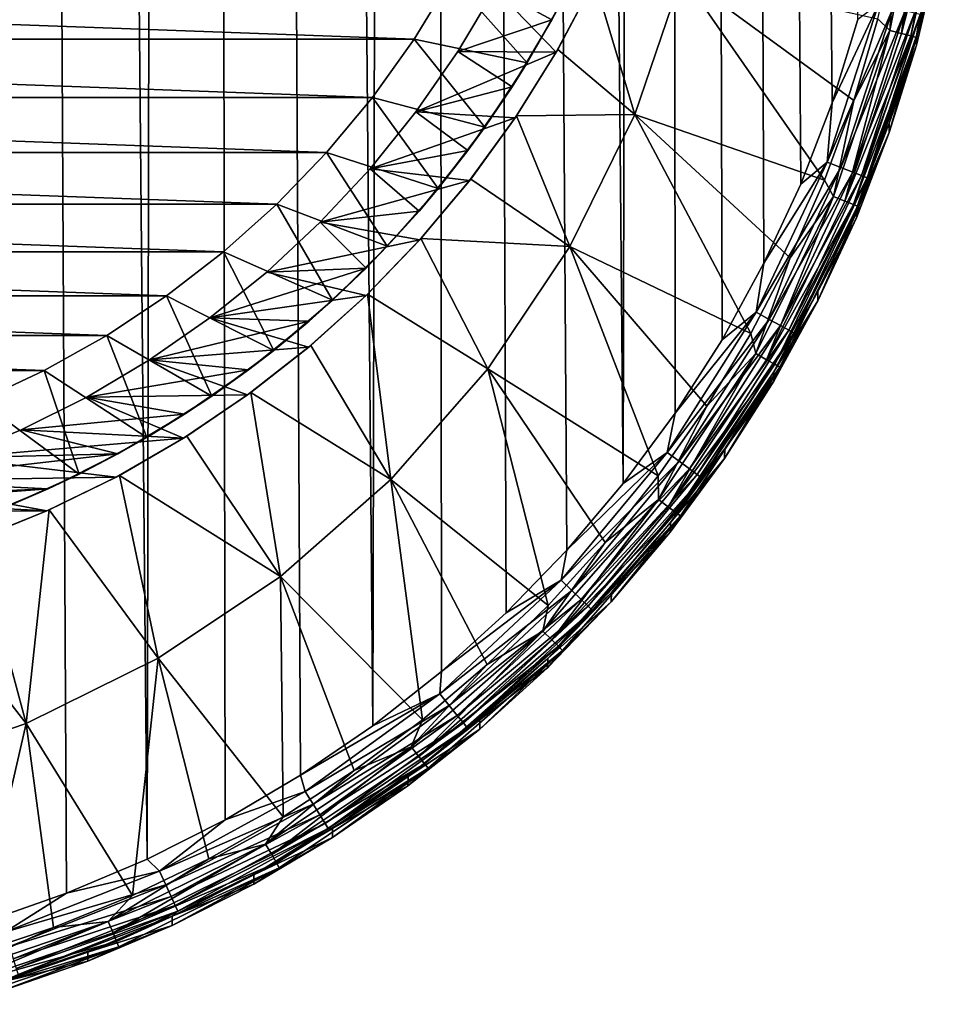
# Model space of a CAD drawing. Header units: metres. Extents: x -136 to 36, y -263 to -20.
# Tile 4 of 99: x -95 to -85, y -263 to -252. Entities that reach past the tile are written whole.
import ezdxf

# ---------------------------------------------------------------- set-up
doc = ezdxf.new("R2010")
doc.units = ezdxf.units.M
doc.layers.add('solid_11_382_034_XXX', color=7, linetype='CONTINUOUS')

msp = doc.modelspace()

# ---------------------------------------------------------------- linework, layer by layer
at = {"layer": 'solid_11_382_034_XXX'}
for points in [[(-93.958092, -260.991119, 8.571878), (-93.482918, -27.593649, 12.938132), (-96.089493, -27.593061, 12.983451)], [(-94.840561, -261.365021, 8.581346), (-93.958092, -260.991119, 8.571878), (-96.089493, -27.593061, 12.983451)], [(-95.74691, -261.679474, 8.589669), (-94.840561, -261.365021, 8.581346), (-96.089493, -27.593061, 12.983451)], [(-93.958092, -260.991119, 8.571878), (-93.102135, -260.558929, 8.561518), (-93.482918, -27.593649, 12.938132)], [(-91.487648, -259.528992, 8.539349), (-90.876747, -27.594526, 12.870156), (-93.482918, -27.593649, 12.938132)], [(-92.277687, -260.070953, 8.550571), (-91.487648, -259.528992, 8.539349), (-93.482918, -27.593649, 12.938132)], [(-93.102135, -260.558929, 8.561518), (-92.277687, -260.070953, 8.550571), (-93.482918, -27.593649, 12.938132)], [(-91.487648, -259.528992, 8.539349), (-90.735924, -258.93573, 8.528191), (-90.876747, -27.594526, 12.870156)], [(-88.742783, -256.875977, 8.498601), (-88.271194, -27.595688, 12.779527), (-90.876747, -27.594526, 12.870156)], [(-89.360474, -257.606262, 8.507465), (-88.742783, -256.875977, 8.498601), (-90.876747, -27.594526, 12.870156)], [(-90.025894, -258.293915, 8.517447), (-89.360474, -257.606262, 8.507465), (-90.876747, -27.594526, 12.870156)], [(-90.735924, -258.93573, 8.528191), (-90.025894, -258.293915, 8.517447), (-90.876747, -27.594526, 12.870156)], [(-88.742783, -256.875977, 8.498601), (-88.175591, -256.106537, 8.491193), (-88.271194, -27.595688, 12.779527)], [(-86.456825, -252.706741, 8.482205), (-86.173996, -251.795303, 8.486381), (-88.271194, -27.595688, 12.779527)], [(-86.799973, -253.597412, 8.480816), (-86.456825, -252.706741, 8.482205), (-88.271194, -27.595688, 12.779527)], [(-87.202019, -254.463516, 8.482013), (-86.799973, -253.597412, 8.480816), (-88.271194, -27.595688, 12.779527)], [(-87.66127, -255.301208, 8.485563), (-87.202019, -254.463516, 8.482013), (-88.271194, -27.595688, 12.779527)], [(-88.175591, -256.106537, 8.491193), (-87.66127, -255.301208, 8.485563), (-88.271194, -27.595688, 12.779527)], [(-85.824783, -251.914734, -4.63), (-85.748039, -250.879242, -4.713355), (-85.450356, -250.032074, -4.646092)], [(-85.824783, -251.914734, -4.63), (-85.450356, -250.032074, -4.646092), (-85.69413, -251.948608, -4.517827)], [(-85.450356, -250.032074, -4.646092), (-85.316277, -250.048584, -4.534068), (-85.69413, -251.948608, -4.517827)], [(-85.69413, -251.948608, -4.517827), (-85.316277, -250.048584, -4.534068), (-85.214058, -250.061081, -4.391961)], [(-85.69413, -251.948608, -4.517827), (-85.214058, -250.061081, -4.391961), (-85.594574, -251.974319, -4.375607)], [(-85.594574, -251.974319, -4.375607), (-85.214058, -250.061081, -4.391961), (-85.150063, -250.068344, -4.228707)], [(-85.594574, -251.974319, -4.375607), (-85.150063, -250.068344, -4.228707), (-85.532257, -251.989853, -4.212283)], [(-85.532257, -251.989853, -4.212283), (-85.150063, -250.068344, -4.228707), (-85.300575, -251.099838, -4.04594)], [(-85.824783, -251.914734, -4.63), (-85.954414, -251.787292, -4.705593), (-85.748039, -250.879242, -4.713355)], [(-89.524902, -251.79718, -6), (-89.143539, -251.035324, -6), (-90.148056, -251.456924, -6)], [(-89.383842, -251.53093, -9.86584), (-89.143539, -251.035324, -6), (-89.524902, -251.79718, -6)], [(-85.300354, -250.997528, 7.795537), (-85.532585, -251.972473, 7.788794), (-85.300575, -251.099838, -4.04594)], [(-85.490501, -251.7388, 7.951659), (-85.532585, -251.972473, 7.788794), (-85.300354, -250.997528, 7.795537)], [(-85.532585, -251.972473, 7.788794), (-85.532959, -252.074936, -4.037606), (-85.300575, -251.099838, -4.04594)], [(-85.532257, -251.989853, -4.212283), (-85.300575, -251.099838, -4.04594), (-85.532959, -252.074936, -4.037606)], [(-109.374535, -251.338593, -10.55), (-90.625465, -251.338593, -10.55), (-91.034523, -252.00885, -10.55)], [(-109.374535, -251.338593, -10.55), (-91.034523, -252.00885, -10.55), (-108.965477, -252.00885, -10.55)], [(-91.034523, -252.00885, -10.55), (-90.625465, -251.338593, -10.55), (-89.795769, -252.267502, -9.86584)], [(-90.625465, -251.338593, -10.55), (-89.383842, -251.53093, -9.86584), (-89.795769, -252.267502, -9.86584)], [(-89.460747, -252.122742, -5.633204), (-89.059044, -251.361084, -5.605281), (-88.617439, -252.83493, -5.354412)], [(-89.079651, -251.403564, -5.300001), (-89.059044, -251.361084, -5.605281), (-89.460747, -252.122742, -5.633204)], [(-89.059044, -251.361084, -5.605281), (-88.099739, -251.308655, -5.367458), (-88.617439, -252.83493, -5.354412)], [(-86.539467, -253.554398, -4.690489), (-88.617439, -252.83493, -5.354412), (-88.099739, -251.308655, -5.367458)], [(-86.21859, -252.680222, -4.697961), (-86.539467, -253.554398, -4.690489), (-88.099739, -251.308655, -5.367458)], [(-85.954414, -251.787292, -4.705593), (-86.21859, -252.680222, -4.697961), (-88.099739, -251.308655, -5.367458)], [(-90.556931, -252.146042, -5.300001), (-90.148056, -251.456924, -5.300001), (-89.477791, -252.152344, -5.300001)], [(-90.148056, -251.456924, -6), (-90.148056, -251.456924, -5.300001), (-90.556931, -252.146042, -5.300001)], [(-90.556931, -252.146042, -6), (-90.148056, -251.456924, -6), (-90.556931, -252.146042, -5.300001)], [(-89.524902, -251.79718, -6), (-90.148056, -251.456924, -6), (-90.556931, -252.146042, -6)], [(-90.148056, -251.456924, -5.300001), (-89.079651, -251.403564, -5.300001), (-89.477791, -252.152344, -5.300001)], [(-89.477791, -252.152344, -5.300001), (-89.079651, -251.403564, -5.300001), (-89.460747, -252.122742, -5.633204)], [(-89.795769, -252.267502, -9.86584), (-89.383842, -251.53093, -9.86584), (-89.524902, -251.79718, -6)], [(-85.946625, -251.625122, 8.456164), (-86.456825, -252.706741, 8.482205), (-86.510109, -253.35498, 8.449621)], [(-85.946625, -251.625122, 8.456164), (-86.510109, -253.35498, 8.449621), (-85.788567, -251.665192, 8.380501)], [(-86.510109, -253.35498, 8.449621), (-86.358391, -253.414993, 8.374166), (-85.788567, -251.665192, 8.380501)], [(-85.946625, -251.625122, 8.456164), (-86.173996, -251.795303, 8.486381), (-86.456825, -252.706741, 8.482205)], [(-85.788567, -251.665192, 8.380501), (-86.358391, -253.414993, 8.374166), (-85.65432, -251.698883, 8.265807)], [(-86.358391, -253.414993, 8.374166), (-86.229523, -253.465897, 8.259648), (-85.65432, -251.698883, 8.265807)], [(-85.65432, -251.698883, 8.265807), (-86.229523, -253.465897, 8.259648), (-85.552727, -251.723969, 8.119647)], [(-89.959641, -252.529892, -6), (-89.524902, -251.79718, -6), (-90.556931, -252.146042, -6)], [(-89.795769, -252.267502, -9.86584), (-89.524902, -251.79718, -6), (-89.959641, -252.529892, -6)], [(-86.229523, -253.465897, 8.259648), (-86.132011, -253.504349, 8.11362), (-85.552727, -251.723969, 8.119647)], [(-85.824783, -251.914734, -4.63), (-86.21859, -252.680222, -4.697961), (-85.954414, -251.787292, -4.705593)], [(-85.552727, -251.723969, 8.119647), (-86.132011, -253.504349, 8.11362), (-85.490501, -251.7388, 7.951659)], [(-86.132011, -253.504349, 8.11362), (-86.072273, -253.527817, 7.94571), (-85.490501, -251.7388, 7.951659)], [(-85.490501, -251.7388, 7.951659), (-86.072273, -253.527817, 7.94571), (-85.532585, -251.972473, 7.788794)], [(-86.44175, -253.732422, -4.614463), (-86.21859, -252.680222, -4.697961), (-85.824783, -251.914734, -4.63)], [(-86.44175, -253.732422, -4.614463), (-85.824783, -251.914734, -4.63), (-86.316765, -253.783051, -4.502147)], [(-85.824783, -251.914734, -4.63), (-85.69413, -251.948608, -4.517827), (-86.316765, -253.783051, -4.502147)], [(-108.965477, -252.00885, -10.55), (-91.034523, -252.00885, -10.55), (-91.491409, -252.647461, -10.55)], [(-108.965477, -252.00885, -10.55), (-91.491409, -252.647461, -10.55), (-108.508591, -252.647461, -10.55)], [(-91.491409, -252.647461, -10.55), (-91.034523, -252.00885, -10.55), (-90.25872, -252.973114, -9.86584)], [(-91.034523, -252.00885, -10.55), (-89.795769, -252.267502, -9.86584), (-90.25872, -252.973114, -9.86584)], [(-86.316765, -253.783051, -4.502147), (-85.69413, -251.948608, -4.517827), (-85.594574, -251.974319, -4.375607)], [(-86.316765, -253.783051, -4.502147), (-85.594574, -251.974319, -4.375607), (-86.221565, -253.821518, -4.359818)], [(-86.221565, -253.821518, -4.359818), (-85.594574, -251.974319, -4.375607), (-85.532257, -251.989853, -4.212283)], [(-86.221565, -253.821518, -4.359818), (-85.532257, -251.989853, -4.212283), (-86.161995, -253.845047, -4.196425)], [(-86.161995, -253.845047, -4.196425), (-85.532257, -251.989853, -4.212283), (-85.829964, -253.032349, -4.029422)], [(-86.072273, -253.527817, 7.94571), (-85.829376, -252.929657, 7.784985), (-85.532585, -251.972473, 7.788794)], [(-85.532257, -251.989853, -4.212283), (-85.532959, -252.074936, -4.037606), (-85.829964, -253.032349, -4.029422)], [(-85.532585, -251.972473, 7.788794), (-85.829376, -252.929657, 7.784985), (-85.532959, -252.074936, -4.037606)], [(-89.913132, -252.850662, -5.659731), (-89.460747, -252.122742, -5.633204), (-88.617439, -252.83493, -5.354412)], [(-89.477791, -252.152344, -5.300001), (-89.460747, -252.122742, -5.633204), (-89.913132, -252.850662, -5.659731)], [(-85.829376, -252.929657, 7.784985), (-85.829964, -253.032349, -4.029422), (-85.532959, -252.074936, -4.037606)], [(-91.013924, -252.804245, -5.300001), (-90.556931, -252.146042, -5.300001), (-89.477791, -252.152344, -5.300001)], [(-90.556931, -252.146042, -6), (-90.556931, -252.146042, -5.300001), (-91.013924, -252.804245, -5.300001)], [(-91.013924, -252.804245, -6), (-90.556931, -252.146042, -6), (-91.013924, -252.804245, -5.300001)], [(-89.959641, -252.529892, -6), (-90.556931, -252.146042, -6), (-91.013924, -252.804245, -6)], [(-91.013924, -252.804245, -5.300001), (-89.477791, -252.152344, -5.300001), (-89.927193, -252.871536, -5.300001)], [(-89.927193, -252.871536, -5.300001), (-89.477791, -252.152344, -5.300001), (-89.913132, -252.850662, -5.659731)], [(-90.25872, -252.973114, -9.86584), (-89.795769, -252.267502, -9.86584), (-89.959641, -252.529892, -6)], [(-90.445541, -253.229721, -6), (-89.959641, -252.529892, -6), (-91.013924, -252.804245, -6)], [(-90.25872, -252.973114, -9.86584), (-89.959641, -252.529892, -6), (-90.445541, -253.229721, -6)], [(-108.508591, -252.647461, -10.55), (-91.491409, -252.647461, -10.55), (-91.993698, -253.251022, -10.55)], [(-108.508591, -252.647461, -10.55), (-91.993698, -253.251022, -10.55), (-108.006302, -253.251022, -10.55)], [(-91.993698, -253.251022, -10.55), (-91.491409, -252.647461, -10.55), (-90.77037, -253.644257, -9.86584)], [(-91.491409, -252.647461, -10.55), (-90.25872, -252.973114, -9.86584), (-90.77037, -253.644257, -9.86584)], [(-86.510109, -253.35498, 8.449621), (-86.456825, -252.706741, 8.482205), (-86.799973, -253.597412, 8.480816)], [(-86.44175, -253.732422, -4.614463), (-86.539467, -253.554398, -4.690489), (-86.21859, -252.680222, -4.697961)], [(-91.516708, -253.428162, -5.300001), (-91.013924, -252.804245, -5.300001), (-89.927193, -252.871536, -5.300001)], [(-91.013924, -252.804245, -6), (-91.013924, -252.804245, -5.300001), (-91.516708, -253.428162, -5.300001)], [(-91.516708, -253.428162, -6), (-91.013924, -252.804245, -6), (-91.516708, -253.428162, -5.300001)], [(-90.445541, -253.229721, -6), (-91.013924, -252.804245, -6), (-91.516708, -253.428162, -6)], [(-91.516708, -253.428162, -5.300001), (-89.927193, -252.871536, -5.300001), (-90.425667, -253.557632, -5.300001)], [(-90.425667, -253.557632, -5.300001), (-89.927193, -252.871536, -5.300001), (-90.413513, -253.542053, -5.68498)], [(-90.413513, -253.542053, -5.68498), (-89.913132, -252.850662, -5.659731), (-89.329971, -254.280579, -5.342055)], [(-89.927193, -252.871536, -5.300001), (-89.913132, -252.850662, -5.659731), (-90.413513, -253.542053, -5.68498)], [(-89.913132, -252.850662, -5.659731), (-88.617439, -252.83493, -5.354412), (-89.329971, -254.280579, -5.342055)], [(-87.34584, -255.232117, -4.676148), (-89.329971, -254.280579, -5.342055), (-88.617439, -252.83493, -5.354412)], [(-86.915733, -254.406189, -4.683208), (-87.34584, -255.232117, -4.676148), (-88.617439, -252.83493, -5.354412)], [(-86.539467, -253.554398, -4.690489), (-86.915733, -254.406189, -4.683208), (-88.617439, -252.83493, -5.354412)], [(-90.77037, -253.644257, -9.86584), (-90.25872, -252.973114, -9.86584), (-90.445541, -253.229721, -6)], [(-85.829376, -252.929657, 7.784985), (-86.189415, -253.864899, 7.783951), (-85.829964, -253.032349, -4.029422)], [(-86.072273, -253.527817, 7.94571), (-86.189415, -253.864899, 7.783951), (-85.829376, -252.929657, 7.784985)], [(-86.189415, -253.864899, 7.783951), (-86.190254, -253.967773, -4.021427), (-85.829964, -253.032349, -4.029422)], [(-86.161995, -253.845047, -4.196425), (-85.829964, -253.032349, -4.029422), (-86.190254, -253.967773, -4.021427)], [(-108.006302, -253.251022, -10.55), (-91.993698, -253.251022, -10.55), (-92.538704, -253.816315, -10.55)], [(-108.006302, -253.251022, -10.55), (-92.538704, -253.816315, -10.55), (-107.461296, -253.816315, -10.55)], [(-92.538704, -253.816315, -10.55), (-91.993698, -253.251022, -10.55), (-91.328171, -254.277573, -9.86584)], [(-91.993698, -253.251022, -10.55), (-90.77037, -253.644257, -9.86584), (-91.328171, -254.277573, -9.86584)], [(-90.980125, -253.893112, -6), (-90.445541, -253.229721, -6), (-91.516708, -253.428162, -6)], [(-90.77037, -253.644257, -9.86584), (-90.445541, -253.229721, -6), (-90.980125, -253.893112, -6)], [(-92.062729, -254.014618, -5.300001), (-91.516708, -253.428162, -5.300001), (-90.425667, -253.557632, -5.300001)], [(-91.516708, -253.428162, -6), (-91.516708, -253.428162, -5.300001), (-92.062729, -254.014618, -5.300001)], [(-92.062729, -254.014618, -6), (-91.516708, -253.428162, -6), (-92.062729, -254.014618, -5.300001)], [(-90.980125, -253.893112, -6), (-91.516708, -253.428162, -6), (-92.062729, -254.014618, -6)], [(-86.510109, -253.35498, 8.449621), (-87.202019, -254.463516, 8.482013), (-87.286438, -255.000488, 8.452703)], [(-86.510109, -253.35498, 8.449621), (-87.286438, -255.000488, 8.452703), (-86.358391, -253.414993, 8.374166)], [(-87.286438, -255.000488, 8.452703), (-87.143448, -255.079453, 8.377654), (-86.358391, -253.414993, 8.374166)], [(-86.510109, -253.35498, 8.449621), (-86.799973, -253.597412, 8.480816), (-87.202019, -254.463516, 8.482013)], [(-86.358391, -253.414993, 8.374166), (-87.143448, -255.079453, 8.377654), (-86.229523, -253.465897, 8.259648)], [(-90.958839, -254.194, -5.708824), (-90.413513, -253.542053, -5.68498), (-89.329971, -254.280579, -5.342055)], [(-90.425667, -253.557632, -5.300001), (-90.413513, -253.542053, -5.68498), (-90.958839, -254.194, -5.708824)], [(-87.143448, -255.079453, 8.377654), (-87.022003, -255.146729, 8.263482), (-86.229523, -253.465897, 8.259648)], [(-86.229523, -253.465897, 8.259648), (-87.022003, -255.146729, 8.263482), (-86.132011, -253.504349, 8.11362)], [(-87.022003, -255.146729, 8.263482), (-86.930099, -255.197906, 8.117716), (-86.132011, -253.504349, 8.11362)], [(-86.132011, -253.504349, 8.11362), (-86.930099, -255.197906, 8.117716), (-86.072273, -253.527817, 7.94571)], [(-86.930099, -255.197906, 8.117716), (-86.873802, -255.229584, 7.949967), (-86.072273, -253.527817, 7.94571)], [(-86.072273, -253.527817, 7.94571), (-86.873802, -255.229584, 7.949967), (-86.189415, -253.864899, 7.783951)], [(-92.062729, -254.014618, -5.300001), (-90.425667, -253.557632, -5.300001), (-90.970787, -254.207291, -5.300001)], [(-91.328171, -254.277573, -9.86584), (-90.77037, -253.644257, -9.86584), (-90.980125, -253.893112, -6)], [(-90.970787, -254.207291, -5.300001), (-90.425667, -253.557632, -5.300001), (-90.958839, -254.194, -5.708824)], [(-86.44175, -253.732422, -4.614463), (-86.915733, -254.406189, -4.683208), (-86.539467, -253.554398, -4.690489)], [(-87.29071, -255.454041, -4.599748), (-86.915733, -254.406189, -4.683208), (-86.44175, -253.732422, -4.614463)], [(-87.29071, -255.454041, -4.599748), (-86.44175, -253.732422, -4.614463), (-87.173531, -255.520538, -4.487296)], [(-86.44175, -253.732422, -4.614463), (-86.316765, -253.783051, -4.502147), (-87.173531, -255.520538, -4.487296)], [(-107.461296, -253.816315, -10.55), (-92.538704, -253.816315, -10.55), (-93.123512, -254.340302, -10.55)], [(-107.461296, -253.816315, -10.55), (-93.123512, -254.340302, -10.55), (-106.876488, -254.340302, -10.55)], [(-93.123512, -254.340302, -10.55), (-92.538704, -253.816315, -10.55), (-91.929329, -254.869873, -9.86584)], [(-92.538704, -253.816315, -10.55), (-91.328171, -254.277573, -9.86584), (-91.929329, -254.869873, -9.86584)], [(-87.173531, -255.520538, -4.487296), (-86.316765, -253.783051, -4.502147), (-86.221565, -253.821518, -4.359818)], [(-87.173531, -255.520538, -4.487296), (-86.221565, -253.821518, -4.359818), (-87.08432, -255.571091, -4.344864)], [(-87.08432, -255.571091, -4.344864), (-86.221565, -253.821518, -4.359818), (-86.161995, -253.845047, -4.196425)], [(-87.08432, -255.571091, -4.344864), (-86.161995, -253.845047, -4.196425), (-87.028511, -255.602173, -4.181406)], [(-87.028511, -255.602173, -4.181406), (-86.161995, -253.845047, -4.196425), (-86.612221, -254.87706, -4.013655)], [(-86.873802, -255.229584, 7.949967), (-86.611137, -254.774063, 7.785494), (-86.189415, -253.864899, 7.783951)], [(-86.161995, -253.845047, -4.196425), (-86.190254, -253.967773, -4.021427), (-86.612221, -254.87706, -4.013655)], [(-86.189415, -253.864899, 7.783951), (-86.611137, -254.774063, 7.785494), (-86.190254, -253.967773, -4.021427)], [(-91.560677, -254.516663, -6), (-90.980125, -253.893112, -6), (-92.062729, -254.014618, -6)], [(-91.328171, -254.277573, -9.86584), (-90.980125, -253.893112, -6), (-91.560677, -254.516663, -6)], [(-86.611137, -254.774063, 7.785494), (-86.612221, -254.87706, -4.013655), (-86.190254, -253.967773, -4.021427)], [(-92.649185, -254.560638, -5.300001), (-92.062729, -254.014618, -5.300001), (-90.970787, -254.207291, -5.300001)], [(-92.062729, -254.014618, -6), (-92.062729, -254.014618, -5.300001), (-92.649185, -254.560638, -5.300001)], [(-92.649185, -254.560638, -6), (-92.062729, -254.014618, -6), (-92.649185, -254.560638, -5.300001)], [(-91.560677, -254.516663, -6), (-92.062729, -254.014618, -6), (-92.649185, -254.560638, -6)], [(-92.649185, -254.560638, -5.300001), (-90.970787, -254.207291, -5.300001), (-91.559898, -254.817322, -5.300001)], [(-91.929329, -254.869873, -9.86584), (-91.328171, -254.277573, -9.86584), (-91.560677, -254.516663, -6)], [(-91.559898, -254.817322, -5.300001), (-90.970787, -254.207291, -5.300001), (-91.54454, -254.802475, -5.730968)], [(-91.54454, -254.802475, -5.730968), (-90.958839, -254.194, -5.708824), (-90.225151, -255.620834, -5.3306)], [(-90.970787, -254.207291, -5.300001), (-90.958839, -254.194, -5.708824), (-91.54454, -254.802475, -5.730968)], [(-90.958839, -254.194, -5.708824), (-89.329971, -254.280579, -5.342055), (-90.225151, -255.620834, -5.3306)], [(-88.360283, -256.792847, -4.662808), (-90.225151, -255.620834, -5.3306), (-89.329971, -254.280579, -5.342055)], [(-87.828018, -256.028748, -4.669339), (-88.360283, -256.792847, -4.662808), (-89.329971, -254.280579, -5.342055)], [(-87.34584, -255.232117, -4.676148), (-87.828018, -256.028748, -4.669339), (-89.329971, -254.280579, -5.342055)], [(-106.876488, -254.340302, -10.55), (-93.123512, -254.340302, -10.55), (-93.745018, -254.820221, -10.55)], [(-106.876488, -254.340302, -10.55), (-93.745018, -254.820221, -10.55), (-106.254982, -254.820206, -10.55)], [(-93.745018, -254.820221, -10.55), (-93.123512, -254.340302, -10.55), (-92.570847, -255.418228, -9.86584)], [(-93.123512, -254.340302, -10.55), (-91.929329, -254.869873, -9.86584), (-92.570847, -255.418228, -9.86584)], [(-87.286438, -255.000488, 8.452703), (-87.202019, -254.463516, 8.482013), (-87.66127, -255.301208, 8.485563)], [(-87.29071, -255.454041, -4.599748), (-87.34584, -255.232117, -4.676148), (-86.915733, -254.406189, -4.683208)], [(-91.560677, -254.516663, -6), (-92.649185, -254.560638, -6), (-93.273109, -255.063431, -6)], [(-92.184235, -255.097214, -6), (-91.560677, -254.516663, -6), (-93.273109, -255.063431, -6)], [(-93.273109, -255.063431, -5.300001), (-92.649185, -254.560638, -5.300001), (-91.559898, -254.817322, -5.300001)], [(-92.649185, -254.560638, -6), (-92.649185, -254.560638, -5.300001), (-93.273109, -255.063431, -5.300001)], [(-93.273109, -255.063431, -6), (-92.649185, -254.560638, -6), (-93.273109, -255.063431, -5.300001)], [(-91.929329, -254.869873, -9.86584), (-91.560677, -254.516663, -6), (-92.184235, -255.097214, -6)], [(-106.254982, -254.820206, -10.55), (-93.745018, -254.820221, -10.55), (-94.399895, -255.253479, -10.55)], [(-106.254982, -254.820206, -10.55), (-94.399895, -255.253479, -10.55), (-105.600113, -255.253479, -10.55)], [(-94.399895, -255.253479, -10.55), (-93.745018, -254.820221, -10.55), (-93.249504, -255.919861, -9.86584)], [(-93.745018, -254.820221, -10.55), (-92.570847, -255.418228, -9.86584), (-93.249504, -255.919861, -9.86584)], [(-93.273109, -255.063431, -5.300001), (-91.559898, -254.817322, -5.300001), (-92.190132, -255.384796, -5.300001)], [(-92.190132, -255.384796, -5.300001), (-91.559898, -254.817322, -5.300001), (-92.165024, -255.363663, -5.751477)], [(-92.165024, -255.363663, -5.751477), (-91.54454, -254.802475, -5.730968), (-91.287643, -256.832733, -5.320241)], [(-91.559898, -254.817322, -5.300001), (-91.54454, -254.802475, -5.730968), (-92.165024, -255.363663, -5.751477)], [(-91.54454, -254.802475, -5.730968), (-90.225151, -255.620834, -5.3306), (-91.287643, -256.832733, -5.320241)], [(-86.611137, -254.774063, 7.785494), (-87.09272, -255.653183, 7.789374), (-86.612221, -254.87706, -4.013655)], [(-86.873802, -255.229584, 7.949967), (-87.09272, -255.653183, 7.789374), (-86.611137, -254.774063, 7.785494)], [(-92.570847, -255.418228, -9.86584), (-91.929329, -254.869873, -9.86584), (-92.184235, -255.097214, -6)], [(-87.09272, -255.653183, 7.789374), (-87.093979, -255.756119, -4.006141), (-86.612221, -254.87706, -4.013655)], [(-87.028511, -255.602173, -4.181406), (-86.612221, -254.87706, -4.013655), (-87.093979, -255.756119, -4.006141)], [(-87.286438, -255.000488, 8.452703), (-88.175591, -256.106537, 8.491193), (-88.263222, -256.535583, 8.463754)], [(-87.286438, -255.000488, 8.452703), (-88.263222, -256.535583, 8.463754), (-87.143448, -255.079453, 8.377654)], [(-87.286438, -255.000488, 8.452703), (-87.66127, -255.301208, 8.485563), (-88.175591, -256.106537, 8.491193)], [(-93.931305, -255.520416, -5.300001), (-93.273109, -255.063431, -5.300001), (-92.190132, -255.384796, -5.300001)], [(-93.273109, -255.063431, -6), (-93.273109, -255.063431, -5.300001), (-93.931305, -255.520416, -5.300001)], [(-93.931305, -255.520416, -6), (-93.273109, -255.063431, -6), (-93.931305, -255.520416, -5.300001)], [(-92.184235, -255.097214, -6), (-93.273109, -255.063431, -6), (-93.931305, -255.520416, -6)], [(-92.847618, -255.631805, -6), (-92.184235, -255.097214, -6), (-93.931305, -255.520416, -6)], [(-92.570847, -255.418228, -9.86584), (-92.184235, -255.097214, -6), (-92.847618, -255.631805, -6)], [(-88.263222, -256.535583, 8.463754), (-88.131226, -256.632233, 8.389268), (-87.143448, -255.079453, 8.377654)], [(-87.143448, -255.079453, 8.377654), (-88.131226, -256.632233, 8.389268), (-87.022003, -255.146729, 8.263482)], [(-88.131226, -256.632233, 8.389268), (-88.019104, -256.714813, 8.275577), (-87.022003, -255.146729, 8.263482)], [(-87.022003, -255.146729, 8.263482), (-88.019104, -256.714813, 8.275577), (-86.930099, -255.197906, 8.117716)], [(-105.600113, -255.253479, -10.55), (-94.399895, -255.253479, -10.55), (-95.084648, -255.637772, -10.55)], [(-105.600113, -255.253479, -10.55), (-95.084648, -255.637772, -10.55), (-104.915359, -255.637772, -10.55)], [(-95.084648, -255.637772, -10.55), (-94.399895, -255.253479, -10.55), (-93.961922, -256.372284, -9.86584)], [(-94.399895, -255.253479, -10.55), (-93.249504, -255.919861, -9.86584), (-93.961922, -256.372284, -9.86584)], [(-88.019104, -256.714813, 8.275577), (-87.934258, -256.777832, 8.130176), (-86.930099, -255.197906, 8.117716)], [(-86.930099, -255.197906, 8.117716), (-87.934258, -256.777832, 8.130176), (-86.873802, -255.229584, 7.949967)], [(-87.934258, -256.777832, 8.130176), (-87.882286, -256.817169, 7.962653), (-86.873802, -255.229584, 7.949967)], [(-86.873802, -255.229584, 7.949967), (-87.882286, -256.817169, 7.962653), (-87.09272, -255.653183, 7.789374)], [(-87.29071, -255.454041, -4.599748), (-87.828018, -256.028748, -4.669339), (-87.34584, -255.232117, -4.676148)], [(-92.823212, -255.881241, -5.770351), (-92.165024, -255.363663, -5.751477), (-91.287643, -256.832733, -5.320241)], [(-92.190132, -255.384796, -5.300001), (-92.165024, -255.363663, -5.751477), (-92.823212, -255.881241, -5.770351)], [(-93.931305, -255.520416, -5.300001), (-92.190132, -255.384796, -5.300001), (-92.858406, -255.906906, -5.300001)], [(-93.249504, -255.919861, -9.86584), (-92.570847, -255.418228, -9.86584), (-92.847618, -255.631805, -6)], [(-92.858406, -255.906906, -5.300001), (-92.190132, -255.384796, -5.300001), (-92.823212, -255.881241, -5.770351)], [(-88.357132, -257.05011, -4.586105), (-87.828018, -256.028748, -4.669339), (-87.29071, -255.454041, -4.599748)], [(-88.357132, -257.05011, -4.586105), (-87.29071, -255.454041, -4.599748), (-88.249756, -257.131348, -4.473528)], [(-87.29071, -255.454041, -4.599748), (-87.173531, -255.520538, -4.487296), (-88.249756, -257.131348, -4.473528)], [(-94.62043, -255.929291, -5.300001), (-93.931305, -255.520416, -5.300001), (-92.858406, -255.906906, -5.300001)], [(-93.931305, -255.520416, -6), (-93.931305, -255.520416, -5.300001), (-94.62043, -255.929291, -5.300001)], [(-94.62043, -255.929291, -6), (-93.931305, -255.520416, -6), (-94.62043, -255.929291, -5.300001)], [(-92.847618, -255.631805, -6), (-93.931305, -255.520416, -6), (-94.62043, -255.929291, -6)], [(-88.249756, -257.131348, -4.473528), (-87.173531, -255.520538, -4.487296), (-87.08432, -255.571091, -4.344864)], [(-88.249756, -257.131348, -4.473528), (-87.08432, -255.571091, -4.344864), (-88.168068, -257.193085, -4.331)], [(-88.168068, -257.193085, -4.331), (-87.08432, -255.571091, -4.344864), (-87.028511, -255.602173, -4.181406)], [(-104.915359, -255.637772, -10.55), (-95.084648, -255.637772, -10.55), (-95.795624, -255.971069, -10.55)], [(-95.795624, -255.971069, -10.55), (-95.084648, -255.637772, -10.55), (-94.704521, -256.773254, -9.86584)], [(-95.084648, -255.637772, -10.55), (-93.961922, -256.372284, -9.86584), (-94.704521, -256.773254, -9.86584)], [(-93.547447, -256.117706, -6), (-92.847618, -255.631805, -6), (-94.62043, -255.929291, -6)], [(-93.249504, -255.919861, -9.86584), (-92.847618, -255.631805, -6), (-93.547447, -256.117706, -6)], [(-89.566116, -258.210938, -4.650687), (-91.287643, -256.832733, -5.320241), (-90.225151, -255.620834, -5.3306)], [(-88.940445, -257.52124, -4.656582), (-89.566116, -258.210938, -4.650687), (-90.225151, -255.620834, -5.3306)], [(-88.360283, -256.792847, -4.662808), (-88.940445, -257.52124, -4.656582), (-90.225151, -255.620834, -5.3306)], [(-88.168068, -257.193085, -4.331), (-87.028511, -255.602173, -4.181406), (-88.116966, -257.231171, -4.167482)], [(-88.116966, -257.231171, -4.167482), (-87.028511, -255.602173, -4.181406), (-87.633377, -256.601044, -3.998919)], [(-87.882286, -256.817169, 7.962653), (-87.63195, -256.498169, 7.795318), (-87.09272, -255.653183, 7.789374)], [(-87.028511, -255.602173, -4.181406), (-87.093979, -255.756119, -4.006141), (-87.633377, -256.601044, -3.998919)], [(-87.09272, -255.653183, 7.789374), (-87.63195, -256.498169, 7.795318), (-87.093979, -255.756119, -4.006141)], [(-87.63195, -256.498169, 7.795318), (-87.633377, -256.601044, -3.998919), (-87.093979, -255.756119, -4.006141)], [(-94.62043, -255.929291, -5.300001), (-92.858406, -255.906906, -5.300001), (-93.561478, -256.381134, -5.300001)], [(-93.561478, -256.381134, -5.300001), (-92.858406, -255.906906, -5.300001), (-93.52372, -256.357452, -5.787594)], [(-93.52372, -256.357452, -5.787594), (-92.823212, -255.881241, -5.770351), (-92.499268, -257.895569, -5.311156)], [(-92.858406, -255.906906, -5.300001), (-92.823212, -255.881241, -5.770351), (-93.52372, -256.357452, -5.787594)], [(-92.823212, -255.881241, -5.770351), (-91.287643, -256.832733, -5.320241), (-92.499268, -257.895569, -5.311156)], [(-95.795624, -255.971069, -10.55), (-94.704521, -256.773254, -9.86584), (-95.473602, -257.120728, -9.86584)], [(-95.336967, -256.287964, -5.300001), (-94.62043, -255.929291, -5.300001), (-93.561478, -256.381134, -5.300001)], [(-94.62043, -255.929291, -6), (-94.62043, -255.929291, -5.300001), (-95.336967, -256.287964, -5.300001)], [(-95.336967, -256.287964, -6), (-94.62043, -255.929291, -6), (-95.336967, -256.287964, -5.300001)], [(-93.547447, -256.117706, -6), (-94.62043, -255.929291, -6), (-95.336967, -256.287964, -6)], [(-93.961922, -256.372284, -9.86584), (-93.249504, -255.919861, -9.86584), (-93.547447, -256.117706, -6)], [(-94.280159, -256.55246, -6), (-93.547447, -256.117706, -6), (-95.336967, -256.287964, -6)], [(-93.961922, -256.372284, -9.86584), (-93.547447, -256.117706, -6), (-94.280159, -256.55246, -6)], [(-88.263222, -256.535583, 8.463754), (-88.175591, -256.106537, 8.491193), (-88.742783, -256.875977, 8.498601)], [(-88.357132, -257.05011, -4.586105), (-88.360283, -256.792847, -4.662808), (-87.828018, -256.028748, -4.669339)], [(-96.077263, -256.594604, -5.300001), (-95.336967, -256.287964, -5.300001), (-93.561478, -256.381134, -5.300001)], [(-95.336967, -256.287964, -6), (-95.336967, -256.287964, -5.300001), (-96.077263, -256.594604, -5.300001)], [(-96.077263, -256.594604, -6), (-95.336967, -256.287964, -6), (-96.077263, -256.594604, -5.300001)], [(-94.280159, -256.55246, -6), (-95.336967, -256.287964, -6), (-96.077263, -256.594604, -6)], [(-96.077263, -256.594604, -5.300001), (-93.561478, -256.381134, -5.300001), (-94.295921, -256.805176, -5.300001)], [(-94.704521, -256.773254, -9.86584), (-93.961922, -256.372284, -9.86584), (-94.280159, -256.55246, -6)], [(-94.295921, -256.805176, -5.300001), (-93.561478, -256.381134, -5.300001), (-94.262474, -256.787323, -5.803275)], [(-94.262474, -256.787323, -5.803275), (-93.52372, -256.357452, -5.787594), (-92.499268, -257.895569, -5.311156)], [(-93.561478, -256.381134, -5.300001), (-93.52372, -256.357452, -5.787594), (-94.262474, -256.787323, -5.803275)], [(-94.280159, -256.55246, -6), (-96.077263, -256.594604, -6), (-96.837555, -256.847656, -6)], [(-95.042023, -256.933807, -6), (-94.280159, -256.55246, -6), (-96.837555, -256.847656, -6)], [(-94.704521, -256.773254, -9.86584), (-94.280159, -256.55246, -6), (-95.042023, -256.933807, -6)], [(-88.263222, -256.535583, 8.463754), (-89.360474, -257.606262, 8.507465), (-89.424934, -257.936127, 8.480721)], [(-88.263222, -256.535583, 8.463754), (-89.424934, -257.936127, 8.480721), (-88.131226, -256.632233, 8.389268)], [(-88.263222, -256.535583, 8.463754), (-88.742783, -256.875977, 8.498601), (-89.360474, -257.606262, 8.507465)], [(-87.63195, -256.498169, 7.795318), (-88.226448, -257.305267, 7.803019), (-87.633377, -256.601044, -3.998919)], [(-87.882286, -256.817169, 7.962653), (-88.226448, -257.305267, 7.803019), (-87.63195, -256.498169, 7.795318)], [(-96.837555, -256.847656, -5.300001), (-96.077263, -256.594604, -5.300001), (-94.295921, -256.805176, -5.300001)], [(-89.424934, -257.936127, 8.480721), (-89.306, -258.048889, 8.406903), (-88.131226, -256.632233, 8.389268)], [(-88.131226, -256.632233, 8.389268), (-89.306, -258.048889, 8.406903), (-88.019104, -256.714813, 8.275577)], [(-88.226448, -257.305267, 7.803019), (-88.228012, -257.408051, -3.992021), (-87.633377, -256.601044, -3.998919)], [(-88.116966, -257.231171, -4.167482), (-87.633377, -256.601044, -3.998919), (-88.228012, -257.408051, -3.992021)], [(-95.473602, -257.120728, -9.86584), (-94.704521, -256.773254, -9.86584), (-95.042023, -256.933807, -6)], [(-89.306, -258.048889, 8.406903), (-89.204979, -258.145386, 8.293782), (-88.019104, -256.714813, 8.275577)], [(-88.019104, -256.714813, 8.275577), (-89.204979, -258.145386, 8.293782), (-87.934258, -256.777832, 8.130176)], [(-89.204979, -258.145386, 8.293782), (-89.128532, -258.219238, 8.148816), (-87.934258, -256.777832, 8.130176)], [(-87.934258, -256.777832, 8.130176), (-89.128532, -258.219238, 8.148816), (-87.882286, -256.817169, 7.962653)], [(-97.613953, -257.045837, -5.300001), (-96.837555, -256.847656, -5.300001), (-95.058151, -257.176941, -5.300001)], [(-95.042023, -256.933807, -6), (-96.837555, -256.847656, -6), (-97.613953, -257.045837, -6)], [(-96.837555, -256.847656, -5.300001), (-94.295921, -256.805176, -5.300001), (-95.058151, -257.176941, -5.300001)], [(-95.058151, -257.176941, -5.300001), (-94.295921, -256.805176, -5.300001), (-95.032257, -257.165375, -5.817072)], [(-95.032257, -257.165375, -5.817072), (-94.262474, -256.787323, -5.803275), (-93.839279, -258.791138, -5.303502)], [(-94.295921, -256.805176, -5.300001), (-94.262474, -256.787323, -5.803275), (-95.032257, -257.165375, -5.817072)], [(-94.262474, -256.787323, -5.803275), (-92.499268, -257.895569, -5.311156), (-93.839279, -258.791138, -5.303502)], [(-90.943512, -259.463104, -4.639984), (-92.499268, -257.895569, -5.311156), (-91.287643, -256.832733, -5.320241)], [(-90.234718, -258.859131, -4.645147), (-90.943512, -259.463104, -4.639984), (-91.287643, -256.832733, -5.320241)], [(-89.566116, -258.210938, -4.650687), (-90.234718, -258.859131, -4.645147), (-91.287643, -256.832733, -5.320241)], [(-89.128532, -258.219238, 8.148816), (-89.081703, -258.265564, 7.981564), (-87.882286, -256.817169, 7.962653)], [(-87.882286, -256.817169, 7.962653), (-89.081703, -258.265564, 7.981564), (-88.226448, -257.305267, 7.803019)], [(-88.357132, -257.05011, -4.586105), (-88.940445, -257.52124, -4.656582), (-88.360283, -256.792847, -4.662808)], [(-95.042023, -256.933807, -6), (-97.613953, -257.045837, -6), (-98.402519, -257.18811, -6)], [(-95.82914, -257.259857, -6), (-95.042023, -256.933807, -6), (-98.402519, -257.18811, -6)], [(-95.473602, -257.120728, -9.86584), (-95.042023, -256.933807, -6), (-95.82914, -257.259857, -6)], [(-98.402519, -257.18808, -5.300001), (-97.613953, -257.045837, -5.300001), (-95.058151, -257.176941, -5.300001)], [(-89.622765, -258.493347, -4.573769), (-88.940445, -257.52124, -4.656582), (-88.357132, -257.05011, -4.586105)], [(-89.622765, -258.493347, -4.573769), (-88.357132, -257.05011, -4.586105), (-89.527039, -258.587891, -4.461078)], [(-88.357132, -257.05011, -4.586105), (-88.249756, -257.131348, -4.473528), (-89.527039, -258.587891, -4.461078)], [(-98.402519, -257.18808, -5.300001), (-95.058151, -257.176941, -5.300001), (-95.844452, -257.494629, -5.300001)], [(-95.844452, -257.494629, -5.300001), (-95.058151, -257.176941, -5.300001), (-95.827667, -257.488495, -5.828767)], [(-95.827667, -257.488495, -5.828767), (-95.032257, -257.165375, -5.817072), (-95.284752, -259.50412, -5.297407)], [(-95.058151, -257.176941, -5.300001), (-95.032257, -257.165375, -5.817072), (-95.827667, -257.488495, -5.828767)], [(-95.032257, -257.165375, -5.817072), (-93.839279, -258.791138, -5.303502), (-95.284752, -259.50412, -5.297407)], [(-89.527039, -258.587891, -4.461078), (-88.249756, -257.131348, -4.473528), (-88.168068, -257.193085, -4.331)], [(-89.527039, -258.587891, -4.461078), (-88.168068, -257.193085, -4.331), (-89.454254, -258.659729, -4.318463)], [(-89.454254, -258.659729, -4.318463), (-88.168068, -257.193085, -4.331), (-88.116966, -257.231171, -4.167482)], [(-89.454254, -258.659729, -4.318463), (-88.116966, -257.231171, -4.167482), (-89.408752, -258.704163, -4.154892)], [(-89.408752, -258.704163, -4.154892), (-88.116966, -257.231171, -4.167482), (-88.875221, -258.173553, -3.985478)], [(-89.081703, -258.265564, 7.981564), (-88.873657, -258.070984, 7.812154), (-88.226448, -257.305267, 7.803019)], [(-88.116966, -257.231171, -4.167482), (-88.228012, -257.408051, -3.992021), (-88.875221, -258.173553, -3.985478)], [(-88.226448, -257.305267, 7.803019), (-88.873657, -258.070984, 7.812154), (-88.228012, -257.408051, -3.992021)], [(-88.873657, -258.070984, 7.812154), (-88.875221, -258.173553, -3.985478), (-88.228012, -257.408051, -3.992021)], [(-96.646278, -257.75531, -5.838479), (-95.827667, -257.488495, -5.828767), (-95.284752, -259.50412, -5.297407)], [(-89.622765, -258.493347, -4.573769), (-89.566116, -258.210938, -4.650687), (-88.940445, -257.52124, -4.656582)], [(-89.424934, -257.936127, 8.480721), (-89.360474, -257.606262, 8.507465), (-90.025894, -258.293915, 8.517447)], [(-96.646278, -257.75531, -5.838479), (-95.284752, -259.50412, -5.297407), (-96.810936, -260.022278, -5.292978)], [(-92.46981, -260.528687, -4.630876), (-93.839279, -258.791138, -5.303502), (-92.499268, -257.895569, -5.311156)], [(-91.68956, -260.020386, -4.635221), (-92.46981, -260.528687, -4.630876), (-92.499268, -257.895569, -5.311156)], [(-90.943512, -259.463104, -4.639984), (-91.68956, -260.020386, -4.635221), (-92.499268, -257.895569, -5.311156)], [(-89.424934, -257.936127, 8.480721), (-90.735924, -258.93573, 8.528191), (-90.753197, -259.180084, 8.501297)], [(-89.424934, -257.936127, 8.480721), (-90.753197, -259.180084, 8.501297), (-89.306, -258.048889, 8.406903)], [(-89.424934, -257.936127, 8.480721), (-90.025894, -258.293915, 8.517447), (-90.735924, -258.93573, 8.528191)], [(-90.753197, -259.180084, 8.501297), (-90.6492, -259.30719, 8.428198), (-89.306, -258.048889, 8.406903)], [(-89.306, -258.048889, 8.406903), (-90.6492, -259.30719, 8.428198), (-89.204979, -258.145386, 8.293782)], [(-88.873657, -258.070984, 7.812154), (-89.570641, -258.791809, 7.822381), (-88.875221, -258.173553, -3.985478)], [(-89.081703, -258.265564, 7.981564), (-89.570641, -258.791809, 7.822381), (-88.873657, -258.070984, 7.812154)], [(-90.6492, -259.30719, 8.428198), (-90.56086, -259.416046, 8.315689), (-89.204979, -258.145386, 8.293782)], [(-89.204979, -258.145386, 8.293782), (-90.56086, -259.416046, 8.315689), (-89.128532, -258.219238, 8.148816)], [(-89.570641, -258.791809, 7.822381), (-89.572113, -258.894104, -3.979319), (-88.875221, -258.173553, -3.985478)], [(-89.408752, -258.704163, -4.154892), (-88.875221, -258.173553, -3.985478), (-89.572113, -258.894104, -3.979319)], [(-90.56086, -259.416046, 8.315689), (-90.494019, -259.499512, 8.171189), (-89.128532, -258.219238, 8.148816)], [(-89.128532, -258.219238, 8.148816), (-90.494019, -259.499512, 8.171189), (-89.081703, -258.265564, 7.981564)], [(-90.494019, -259.499512, 8.171189), (-90.453072, -259.552063, 8.00423), (-89.081703, -258.265564, 7.981564)], [(-89.081703, -258.265564, 7.981564), (-90.453072, -259.552063, 8.00423), (-89.570641, -258.791809, 7.822381)], [(-89.622765, -258.493347, -4.573769), (-90.234718, -258.859131, -4.645147), (-89.566116, -258.210938, -4.650687)], [(-91.065956, -259.759033, -4.562951), (-90.234718, -258.859131, -4.645147), (-89.622765, -258.493347, -4.573769)], [(-91.065956, -259.759033, -4.562951), (-89.622765, -258.493347, -4.573769), (-90.983521, -259.865234, -4.45016)], [(-89.622765, -258.493347, -4.573769), (-89.527039, -258.587891, -4.461078), (-90.983521, -259.865234, -4.45016)], [(-90.983521, -259.865234, -4.45016), (-89.527039, -258.587891, -4.461078), (-89.454254, -258.659729, -4.318463)], [(-90.983521, -259.865234, -4.45016), (-89.454254, -258.659729, -4.318463), (-90.920891, -259.945984, -4.307469)], [(-90.920891, -259.945984, -4.307469), (-89.454254, -258.659729, -4.318463), (-89.408752, -258.704163, -4.154892)], [(-90.920891, -259.945984, -4.307469), (-89.408752, -258.704163, -4.154892), (-90.881752, -259.995941, -4.143851)], [(-90.881752, -259.995941, -4.143851), (-89.408752, -258.704163, -4.154892), (-90.315582, -259.566528, -3.973572)], [(-89.408752, -258.704163, -4.154892), (-89.572113, -258.894104, -3.979319), (-90.315582, -259.566528, -3.973572)], [(-94.119934, -261.390228, -4.623512), (-95.284752, -259.50412, -5.297407), (-93.839279, -258.791138, -5.303502)], [(-93.281052, -260.985931, -4.626968), (-94.119934, -261.390228, -4.623512), (-93.839279, -258.791138, -5.303502)], [(-92.46981, -260.528687, -4.630876), (-93.281052, -260.985931, -4.626968), (-93.839279, -258.791138, -5.303502)], [(-90.453072, -259.552063, 8.00423), (-90.314201, -259.464417, 7.833347), (-89.570641, -258.791809, 7.822381)], [(-89.570641, -258.791809, 7.822381), (-90.314201, -259.464417, 7.833347), (-89.572113, -258.894104, -3.979319)], [(-91.065956, -259.759033, -4.562951), (-90.943512, -259.463104, -4.639984), (-90.234718, -258.859131, -4.645147)], [(-90.314201, -259.464417, 7.833347), (-90.315582, -259.566528, -3.973572), (-89.572113, -258.894104, -3.979319)], [(-90.753197, -259.180084, 8.501297), (-90.735924, -258.93573, 8.528191), (-91.487648, -259.528992, 8.539349)], [(-90.753197, -259.180084, 8.501297), (-91.487648, -259.528992, 8.539349), (-92.277687, -260.070953, 8.550571)], [(-90.753197, -259.180084, 8.501297), (-92.277687, -260.070953, 8.550571), (-92.227104, -260.248077, 8.523095)], [(-90.753197, -259.180084, 8.501297), (-92.227104, -260.248077, 8.523095), (-90.6492, -259.30719, 8.428198)], [(-92.227104, -260.248077, 8.523095), (-92.139679, -260.387482, 8.450704), (-90.6492, -259.30719, 8.428198)], [(-90.6492, -259.30719, 8.428198), (-92.139679, -260.387482, 8.450704), (-90.56086, -259.416046, 8.315689)], [(-92.139679, -260.387482, 8.450704), (-92.065414, -260.506958, 8.3388), (-90.56086, -259.416046, 8.315689)], [(-90.56086, -259.416046, 8.315689), (-92.065414, -260.506958, 8.3388), (-90.494019, -259.499512, 8.171189)], [(-91.065956, -259.759033, -4.562951), (-91.68956, -260.020386, -4.635221), (-90.943512, -259.463104, -4.639984)], [(-90.314201, -259.464417, 7.833347), (-91.101097, -260.085907, 7.8447), (-90.315582, -259.566528, -3.973572)], [(-90.453072, -259.552063, 8.00423), (-91.101097, -260.085907, 7.8447), (-90.314201, -259.464417, 7.833347)], [(-95.866737, -262.033508, -4.618014), (-96.810936, -260.022278, -5.292978), (-95.284752, -259.50412, -5.297407)], [(-94.983009, -261.739899, -4.620523), (-95.866737, -262.033508, -4.618014), (-95.284752, -259.50412, -5.297407)], [(-94.119934, -261.390228, -4.623512), (-94.983009, -261.739899, -4.620523), (-95.284752, -259.50412, -5.297407)], [(-92.065414, -260.506958, 8.3388), (-92.009224, -260.598663, 8.194763), (-90.494019, -259.499512, 8.171189)], [(-90.494019, -259.499512, 8.171189), (-92.009224, -260.598663, 8.194763), (-90.453072, -259.552063, 8.00423)], [(-92.009224, -260.598663, 8.194763), (-91.9748, -260.656525, 8.028092), (-90.453072, -259.552063, 8.00423)], [(-90.453072, -259.552063, 8.00423), (-91.9748, -260.656525, 8.028092), (-91.101097, -260.085907, 7.8447)], [(-91.101097, -260.085907, 7.8447), (-91.102303, -260.187775, -3.968261), (-90.315582, -259.566528, -3.973572)], [(-90.881752, -259.995941, -4.143851), (-90.315582, -259.566528, -3.973572), (-91.102303, -260.187775, -3.968261)], [(-92.662018, -260.825531, -4.553835), (-91.68956, -260.020386, -4.635221), (-91.065956, -259.759033, -4.562951)], [(-92.662018, -260.825531, -4.553835), (-91.065956, -259.759033, -4.562951), (-92.594276, -260.941589, -4.44096)], [(-91.065956, -259.759033, -4.562951), (-90.983521, -259.865234, -4.45016), (-92.594276, -260.941589, -4.44096)], [(-92.594276, -260.941589, -4.44096), (-90.983521, -259.865234, -4.45016), (-90.920891, -259.945984, -4.307469)], [(-92.594276, -260.941589, -4.44096), (-90.920891, -259.945984, -4.307469), (-92.54287, -261.029785, -4.298206)], [(-92.54287, -261.029785, -4.298206), (-90.920891, -259.945984, -4.307469), (-90.881752, -259.995941, -4.143851)], [(-92.54287, -261.029785, -4.298206), (-90.881752, -259.995941, -4.143851), (-92.510765, -261.084412, -4.134547)], [(-92.510765, -261.084412, -4.134547), (-90.881752, -259.995941, -4.143851), (-91.928764, -260.755066, -3.963412)], [(-90.881752, -259.995941, -4.143851), (-91.102303, -260.187775, -3.968261), (-91.928764, -260.755066, -3.963412)], [(-92.227104, -260.248077, 8.523095), (-92.277687, -260.070953, 8.550571), (-93.102135, -260.558929, 8.561518)], [(-92.662018, -260.825531, -4.553835), (-92.46981, -260.528687, -4.630876), (-91.68956, -260.020386, -4.635221)], [(-91.9748, -260.656525, 8.028092), (-91.927811, -260.653442, 7.856091), (-91.101097, -260.085907, 7.8447)], [(-91.101097, -260.085907, 7.8447), (-91.927811, -260.653442, 7.856091), (-91.102303, -260.187775, -3.968261)], [(-91.927811, -260.653442, 7.856091), (-91.928764, -260.755066, -3.963412), (-91.102303, -260.187775, -3.968261)], [(-92.227104, -260.248077, 8.523095), (-93.102135, -260.558929, 8.561518), (-93.823502, -261.123383, 8.543805)], [(-92.227104, -260.248077, 8.523095), (-93.823502, -261.123383, 8.543805), (-92.139679, -260.387482, 8.450704)], [(-93.823502, -261.123383, 8.543805), (-93.754028, -261.272827, 8.472058), (-92.139679, -260.387482, 8.450704)], [(-92.139679, -260.387482, 8.450704), (-93.754028, -261.272827, 8.472058), (-92.065414, -260.506958, 8.3388)], [(-93.754028, -261.272827, 8.472058), (-93.695023, -261.401031, 8.360705), (-92.065414, -260.506958, 8.3388)], [(-92.065414, -260.506958, 8.3388), (-93.695023, -261.401031, 8.360705), (-92.009224, -260.598663, 8.194763)], [(-92.662018, -260.825531, -4.553835), (-93.281052, -260.985931, -4.626968), (-92.46981, -260.528687, -4.630876)], [(-93.823502, -261.123383, 8.543805), (-93.102135, -260.558929, 8.561518), (-93.958092, -260.991119, 8.571878)], [(-93.695023, -261.401031, 8.360705), (-93.650368, -261.499481, 8.217089), (-92.009224, -260.598663, 8.194763)], [(-92.009224, -260.598663, 8.194763), (-93.650368, -261.499481, 8.217089), (-91.9748, -260.656525, 8.028092)], [(-93.650368, -261.499481, 8.217089), (-93.623016, -261.561707, 8.05068), (-91.9748, -260.656525, 8.028092)], [(-91.9748, -260.656525, 8.028092), (-93.623016, -261.561707, 8.05068), (-92.790405, -261.164368, 7.867182)], [(-91.927811, -260.653442, 7.856091), (-92.790405, -261.164368, 7.867182), (-91.928764, -260.755066, -3.963412)], [(-91.9748, -260.656525, 8.028092), (-92.790405, -261.164368, 7.867182), (-91.927811, -260.653442, 7.856091)], [(-92.790405, -261.164368, 7.867182), (-92.791275, -261.26593, -3.959046), (-91.928764, -260.755066, -3.963412)], [(-92.510765, -261.084412, -4.134547), (-91.928764, -260.755066, -3.963412), (-92.791275, -261.26593, -3.959046)], [(-94.383636, -261.674561, -4.546578), (-93.281052, -260.985931, -4.626968), (-92.662018, -260.825531, -4.553835)], [(-94.383636, -261.674561, -4.546578), (-92.662018, -260.825531, -4.553835), (-94.331741, -261.798462, -4.433636)], [(-92.662018, -260.825531, -4.553835), (-92.594276, -260.941589, -4.44096), (-94.331741, -261.798462, -4.433636)], [(-94.331741, -261.798462, -4.433636), (-92.594276, -260.941589, -4.44096), (-92.54287, -261.029785, -4.298206)], [(-93.823502, -261.123383, 8.543805), (-93.958092, -260.991119, 8.571878), (-94.840561, -261.365021, 8.581346)], [(-94.383636, -261.674561, -4.546578), (-94.119934, -261.390228, -4.623512), (-93.281052, -260.985931, -4.626968)], [(-94.331741, -261.798462, -4.433636), (-92.54287, -261.029785, -4.298206), (-94.29245, -261.892609, -4.290831)], [(-94.29245, -261.892609, -4.290831), (-92.54287, -261.029785, -4.298206), (-92.510765, -261.084412, -4.134547)], [(-94.29245, -261.892609, -4.290831), (-92.510765, -261.084412, -4.134547), (-94.267929, -261.950958, -4.127141)], [(-94.267929, -261.950958, -4.127141), (-92.510765, -261.084412, -4.134547), (-93.685982, -261.718018, -3.955182)], [(-92.510765, -261.084412, -4.134547), (-92.791275, -261.26593, -3.959046), (-93.685982, -261.718018, -3.955182)], [(-93.823502, -261.123383, 8.543805), (-94.840561, -261.365021, 8.581346), (-95.517349, -261.792236, 8.561357)], [(-93.823502, -261.123383, 8.543805), (-95.517349, -261.792236, 8.561357), (-93.754028, -261.272827, 8.472058)], [(-92.790405, -261.164368, 7.867182), (-93.685493, -261.616638, 7.877661), (-92.791275, -261.26593, -3.959046)], [(-93.623016, -261.561707, 8.05068), (-93.685493, -261.616638, 7.877661), (-92.790405, -261.164368, 7.867182)], [(-95.517349, -261.792236, 8.561357), (-95.466927, -261.949371, 8.490141), (-93.754028, -261.272827, 8.472058)], [(-93.754028, -261.272827, 8.472058), (-95.466927, -261.949371, 8.490141), (-93.695023, -261.401031, 8.360705)], [(-93.685493, -261.616638, 7.877661), (-93.685982, -261.718018, -3.955182), (-92.791275, -261.26593, -3.959046)], [(-95.517349, -261.792236, 8.561357), (-94.840561, -261.365021, 8.581346), (-95.74691, -261.679474, 8.589669)], [(-95.466927, -261.949371, 8.490141), (-95.424095, -262.084229, 8.379242), (-93.695023, -261.401031, 8.360705)], [(-93.695023, -261.401031, 8.360705), (-95.424095, -262.084229, 8.379242), (-93.650368, -261.499481, 8.217089)], [(-94.383636, -261.674561, -4.546578), (-94.983009, -261.739899, -4.620523), (-94.119934, -261.390228, -4.623512)], [(-95.424095, -262.084229, 8.379242), (-95.391685, -262.187836, 8.235972), (-93.650368, -261.499481, 8.217089)], [(-93.650368, -261.499481, 8.217089), (-95.391685, -262.187836, 8.235972), (-93.623016, -261.561707, 8.05068)], [(-95.391685, -262.187836, 8.235972), (-95.371834, -262.253387, 8.06978), (-93.623016, -261.561707, 8.05068)], [(-93.623016, -261.561707, 8.05068), (-95.371834, -262.253387, 8.06978), (-93.685493, -261.616638, 7.877661)], [(-95.371834, -262.253387, 8.06978), (-94.60836, -262.007965, 7.887228), (-93.685493, -261.616638, 7.877661)], [(-93.685493, -261.616638, 7.877661), (-94.60836, -262.007965, 7.887228), (-93.685982, -261.718018, -3.955182)], [(-96.201347, -262.291626, -4.541303), (-94.983009, -261.739899, -4.620523), (-94.383636, -261.674561, -4.546578)], [(-96.201347, -262.291626, -4.541303), (-94.383636, -261.674561, -4.546578), (-96.166199, -262.421234, -4.428312)], [(-94.383636, -261.674561, -4.546578), (-94.331741, -261.798462, -4.433636), (-96.166199, -262.421234, -4.428312)], [(-94.60836, -262.007965, 7.887228), (-94.608887, -262.109344, -3.951837), (-93.685982, -261.718018, -3.955182)], [(-94.267929, -261.950958, -4.127141), (-93.685982, -261.718018, -3.955182), (-94.608887, -262.109344, -3.951837)], [(-96.201347, -262.291626, -4.541303), (-95.866737, -262.033508, -4.618014), (-94.983009, -261.739899, -4.620523)], [(-96.166199, -262.421234, -4.428312), (-94.331741, -261.798462, -4.433636), (-94.29245, -261.892609, -4.290831)], [(-96.166199, -262.421234, -4.428312), (-94.29245, -261.892609, -4.290831), (-96.139679, -262.519684, -4.28547)], [(-96.139679, -262.519684, -4.28547), (-94.29245, -261.892609, -4.290831), (-94.267929, -261.950958, -4.127141)], [(-96.139679, -262.519684, -4.28547), (-94.267929, -261.950958, -4.127141), (-96.123161, -262.580719, -4.121758)], [(-96.123161, -262.580719, -4.121758), (-94.267929, -261.950958, -4.127141), (-95.55587, -262.438171, -3.949026)], [(-94.267929, -261.950958, -4.127141), (-94.608887, -262.109344, -3.951837), (-95.55587, -262.438171, -3.949026)], [(-94.60836, -262.007965, 7.887228), (-95.555695, -262.336884, 7.895627), (-94.608887, -262.109344, -3.951837)], [(-95.371834, -262.253387, 8.06978), (-95.555695, -262.336884, 7.895627), (-94.60836, -262.007965, 7.887228)], [(-95.555695, -262.336884, 7.895627), (-95.55587, -262.438171, -3.949026), (-94.608887, -262.109344, -3.951837)]]:
    msp.add_3dface(points, dxfattribs=at)

doc.saveas('drawing.dxf')
